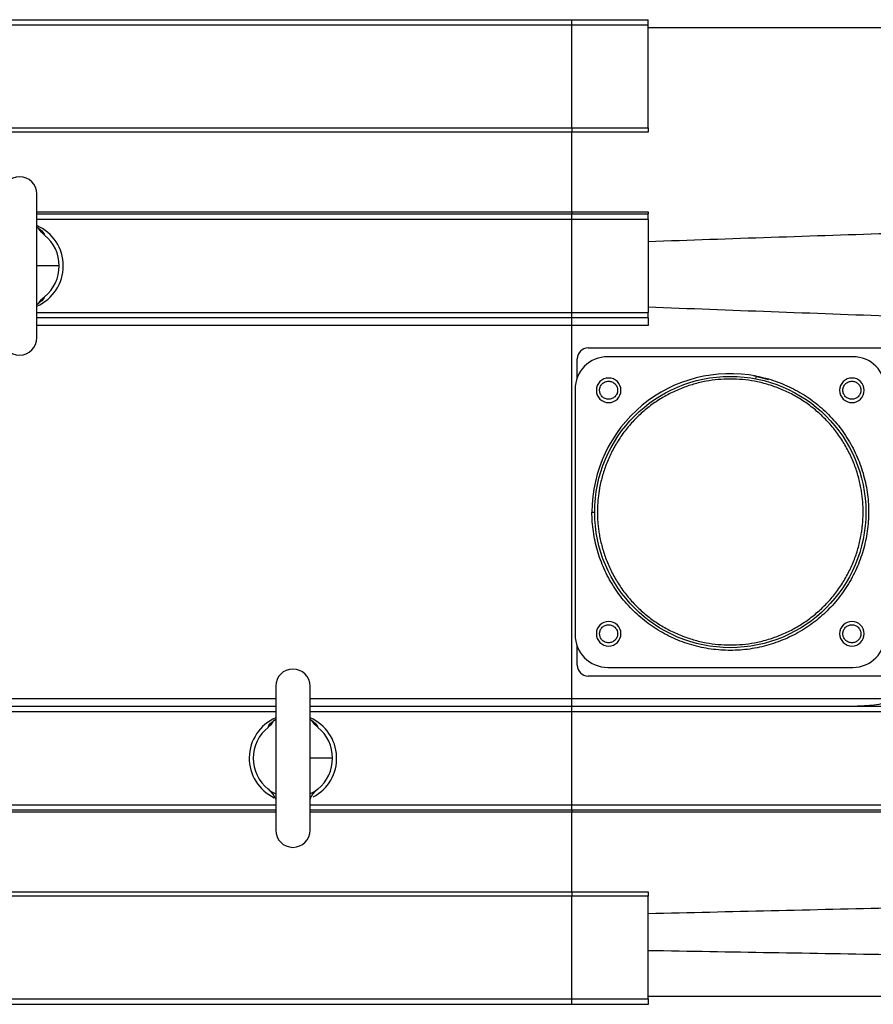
# Model space of a CAD drawing. Header units: millimetres. Extents: x 32176 to 34318, y 9875 to 11035.
# Tile 55 of 56: x 34083 to 34239, y 10800 to 10980. Entities that reach past the tile are written whole.
import ezdxf

# ---------------------------------------------------------------- set-up
doc = ezdxf.new("R2010")
doc.units = ezdxf.units.MM

msp = doc.modelspace()

# ---------------------------------------------------------------- linework, layer by layer
at = {"color": 7, "linetype": 'Continuous', "lineweight": 25}
for p, q in [((34015.76, 10979.83), (34183.76, 10979.83)), ((34183.76, 10978.83), (34015.76, 10978.83)), ((34183.76, 10978.83), (34183.76, 10979.83)), ((34183.76, 10979.83), (34197.76, 10979.83)), ((34183.76, 10960.05), (34183.76, 10978.83)), ((34197.76, 10978.83), (34183.76, 10978.83)), ((34197.76, 10978.83), (34197.76, 10979.83)), ((34197.76, 10960.05), (34197.76, 10978.83)), ((34277.76, 10978.33), (34197.76, 10978.33)), ((34015.76, 10960.05), (34183.76, 10960.05)), ((34183.76, 10959.26), (34015.76, 10959.26)), ((34183.76, 10960.05), (34183.76, 10959.26)), ((34183.76, 10960.05), (34197.76, 10960.05)), ((34183.76, 10944.71), (34183.76, 10959.26)), ((34197.76, 10959.26), (34183.76, 10959.26)), ((34197.76, 10960.05), (34197.76, 10959.26)), ((34085.91, 10921.68), (34085.91, 10947.98)), ((34085.91, 10944.71), (34183.76, 10944.71)), ((34085.91, 10944.33), (34183.76, 10944.33)), ((34183.76, 10944.71), (34183.76, 10944.33)), ((34183.76, 10944.71), (34197.76, 10944.71)), ((34183.76, 10943.33), (34183.76, 10944.33)), ((34183.76, 10944.33), (34197.76, 10944.33)), ((34197.76, 10944.71), (34197.76, 10944.33)), ((34197.76, 10943.33), (34197.76, 10944.33)), ((34183.76, 10943.33), (34085.91, 10943.33)), ((34183.76, 10926.33), (34183.76, 10943.33)), ((34197.76, 10943.33), (34183.76, 10943.33)), ((34197.76, 10943.33), (34197.76, 10926.33)), ((34085.91, 10926.33), (34183.76, 10926.33)), ((34183.76, 10925.33), (34183.76, 10926.33)), ((34183.76, 10926.33), (34197.76, 10926.33)), ((34197.76, 10925.33), (34197.76, 10926.33)), ((34183.76, 10925.33), (34085.91, 10925.33)), ((34183.76, 10923.95), (34183.76, 10925.33)), ((34197.76, 10925.33), (34183.76, 10925.33)), ((34197.76, 10925.33), (34197.76, 10923.95)), ((34183.76, 10923.95), (34085.91, 10923.95)), ((34183.76, 10855.72), (34183.76, 10923.95)), ((34197.76, 10923.95), (34183.76, 10923.95)), ((34186.76, 10919.83), (34240.76, 10919.83)), ((34184.76, 10914.39), (34184.76, 10917.83)), ((34235.16, 10918.23), (34190.36, 10918.23)), ((34216.96, 10914.76), (34219.72, 10914.08)), ((34217.44, 10914.19), (34217.54, 10914.68)), ((34184.36, 10912.23), (34184.36, 10867.43)), ((34187.46, 10889.83), (34187.96, 10889.83)), ((34184.76, 10861.83), (34184.76, 10865.28)), ((34190.36, 10861.43), (34235.16, 10861.43)), ((34240.76, 10859.83), (34186.76, 10859.83)), ((34129.61, 10857.98), (34129.61, 10831.68)), ((34135.91, 10831.68), (34135.91, 10857.98)), ((34015.76, 10855.72), (34129.61, 10855.72)), ((34015.76, 10854.33), (34129.61, 10854.33)), ((34135.91, 10855.72), (34183.76, 10855.72)), ((34135.91, 10854.33), (34183.76, 10854.33)), ((34183.76, 10854.33), (34183.76, 10855.72)), ((34183.76, 10855.72), (34242.76, 10855.72)), ((34183.76, 10853.33), (34183.76, 10854.33)), ((34183.76, 10854.33), (34274.26, 10854.33)), ((34129.61, 10853.33), (34015.76, 10853.33)), ((34183.76, 10853.33), (34135.91, 10853.33)), ((34183.76, 10836.33), (34183.76, 10853.33)), ((34274.26, 10853.33), (34183.76, 10853.33)), ((34136.23, 10837.95), (34136.23, 10837.97)), ((34015.76, 10836.33), (34129.61, 10836.33)), ((34135.91, 10836.33), (34183.76, 10836.33)), ((34183.76, 10835.33), (34183.76, 10836.33)), ((34183.76, 10836.33), (34274.26, 10836.33)), ((34129.61, 10835.33), (34015.76, 10835.33)), ((34129.61, 10834.95), (34015.76, 10834.95)), ((34183.76, 10835.33), (34135.91, 10835.33)), ((34183.76, 10834.95), (34135.91, 10834.95)), ((34183.76, 10835.33), (34183.76, 10834.95)), ((34274.26, 10835.33), (34183.76, 10835.33)), ((34183.76, 10820.41), (34183.76, 10834.95)), ((34242.76, 10834.95), (34183.76, 10834.95)), ((34015.76, 10820.41), (34183.76, 10820.41)), ((34183.76, 10820.41), (34183.76, 10819.62)), ((34183.76, 10820.41), (34197.76, 10820.41)), ((34197.76, 10820.41), (34197.76, 10819.62)), ((34183.76, 10819.62), (34015.76, 10819.62)), ((34183.76, 10800.83), (34183.76, 10819.62)), ((34197.76, 10819.62), (34183.76, 10819.62)), ((34197.76, 10800.83), (34197.76, 10819.62)), ((34015.76, 10800.83), (34183.76, 10800.83)), ((34183.76, 10799.83), (34183.76, 10800.83)), ((34183.76, 10800.83), (34197.76, 10800.83)), ((34197.76, 10801.33), (34277.76, 10801.33)), ((34197.76, 10800.83), (34197.76, 10799.83)), ((34183.76, 10799.83), (34015.76, 10799.83)), ((34197.76, 10799.83), (34183.76, 10799.83))]:
    msp.add_line(p, q, dxfattribs=at)
msp.add_circle((34212.76, 10889.83), 24.8, dxfattribs=at)
for centre, radius, start, end in [((34082.76, 10947.98), 3.15, 0, 180), ((34082.76, 10934.83), 8, 293.188, 66.812), ((34082.76, 10934.83), 7.25, 0, 51.0194), ((34082.76, 10934.83), 7.25, 308.9806, 0), ((34082.76, 10921.68), 3.15, 180, 0), ((34186.76, 10917.83), 2, 90, 180), ((34190.36, 10912.23), 6, 90, 180), ((34235.16, 10912.23), 6, 0, 90), ((34212.76, 10889.83), 25.3, 79.1003, 180), ((34190.51, 10912.08), 2.25, 0, 180), ((34235.01, 10912.08), 2.25, 0, 180), ((34190.51, 10912.08), 2.25, 180, 0), ((34235.01, 10912.08), 2.25, 180, 0), ((34190.51, 10867.58), 2.25, 0, 180), ((34235.01, 10867.58), 2.25, 0, 180), ((34190.36, 10867.43), 6, 180, 270), ((34190.51, 10867.58), 2.25, 180, 0), ((34235.01, 10867.58), 2.25, 180, 0), ((34235.16, 10867.43), 6, 270, 0), ((34186.76, 10861.83), 2, 180, 270), ((34132.76, 10857.98), 3.15, 0, 180), ((34132.76, 10844.83), 8, 113.188, 244.7533), ((34132.76, 10844.83), 7.25, 128.9806, 231.0194), ((34132.76, 10844.83), 8, 297.6299, 66.812), ((34132.76, 10844.83), 7.25, 0, 51.0194), ((34132.76, 10844.83), 7.25, 308.9806, 0), ((34132.76, 10831.68), 3.15, 180, 0)]:
    msp.add_arc(centre, radius, start, end, dxfattribs=at)
for points, knots in [([(34085.98, 10941.9), (34086.3, 10941.66), (34087.06, 10941.1), (34087.22, 10940.7), (34087.32, 10940.47)], [0, 0, 0, 0, 0.43026, 1, 1, 1, 1]), ([(34090, 10934.83), (34088.75, 10934.83), (34087.42, 10934.83), (34085.98, 10934.83), (34085.91, 10934.83)], [0, 0, 0, 0, 0.946966, 1, 1, 1, 1]), ([(34087.32, 10929.2), (34087.22, 10928.97), (34087.05, 10928.55), (34086.26, 10927.98), (34085.91, 10927.72)], [0, 0, 0, 0, 0.549883, 1, 1, 1, 1]), ([(34086.23, 10927.96), (34086.23, 10927.97), (34086.25, 10928.02), (34086.15, 10927.93), (34085.97, 10927.82), (34085.91, 10927.78)], [0, 0, 0, 0, 0.137643, 0.710555, 1, 1, 1, 1]), ([(34217.54, 10914.68), (34218.71, 10914.45), (34219.88, 10914.14), (34222.15, 10913.36), (34223.26, 10912.88), (34225.38, 10911.79), (34226.4, 10911.17), (34227.84, 10910.16), (34228.3, 10909.8), (34229.22, 10909.06), (34229.66, 10908.66), (34230.97, 10907.44), (34231.78, 10906.56), (34233.28, 10904.68), (34233.96, 10903.69), (34235.18, 10901.62), (34235.71, 10900.55), (34236.38, 10898.9), (34236.59, 10898.35), (34236.96, 10897.23), (34237.12, 10896.67), (34237.56, 10894.95), (34237.78, 10893.77), (34238.04, 10891.39), (34238.08, 10890.19), (34238, 10887.79), (34237.88, 10886.59), (34237.46, 10884.24), (34237.17, 10883.09), (34236.44, 10880.86), (34235.99, 10879.76), (34234.94, 10877.62), (34234.34, 10876.58), (34232.99, 10874.6), (34232.24, 10873.65), (34230.62, 10871.88), (34229.76, 10871.06), (34228.39, 10869.93), (34227.92, 10869.57), (34226.96, 10868.89), (34226.47, 10868.57), (34224.96, 10867.64), (34223.89, 10867.09), (34221.69, 10866.14), (34220.55, 10865.74), (34218.24, 10865.11), (34217.06, 10864.88), (34215.29, 10864.65), (34214.69, 10864.6), (34213.52, 10864.54), (34212.93, 10864.53), (34211.17, 10864.56), (34209.98, 10864.66), (34207.62, 10865.03), (34206.45, 10865.3), (34204.15, 10866.01), (34203.03, 10866.45), (34200.87, 10867.47), (34199.83, 10868.06), (34198.35, 10869.03), (34197.87, 10869.37), (34196.94, 10870.08), (34196.48, 10870.46), (34195.14, 10871.63), (34194.3, 10872.49), (34192.74, 10874.31), (34192.03, 10875.28), (34190.74, 10877.31), (34190.17, 10878.37), (34189.44, 10879.99), (34189.22, 10880.54), (34188.81, 10881.65), (34188.63, 10882.2), (34188.13, 10883.9), (34187.88, 10885.07), (34187.54, 10887.43), (34187.46, 10888.63), (34187.46, 10889.83)], [0, 0, 0, 0, 0.03125, 0.03125, 0.0625, 0.0625, 0.09375, 0.09375, 0.109375, 0.109375, 0.125, 0.125, 0.15625, 0.15625, 0.1875, 0.1875, 0.21875, 0.21875, 0.234375, 0.234375, 0.25, 0.25, 0.28125, 0.28125, 0.3125, 0.3125, 0.34375, 0.34375, 0.375, 0.375, 0.40625, 0.40625, 0.4375, 0.4375, 0.46875, 0.46875, 0.5, 0.5, 0.515625, 0.515625, 0.53125, 0.53125, 0.5625, 0.5625, 0.59375, 0.59375, 0.625, 0.625, 0.640625, 0.640625, 0.65625, 0.65625, 0.6875, 0.6875, 0.71875, 0.71875, 0.75, 0.75, 0.78125, 0.78125, 0.796875, 0.796875, 0.8125, 0.8125, 0.84375, 0.84375, 0.875, 0.875, 0.90625, 0.90625, 0.921875, 0.921875, 0.9375, 0.9375, 0.96875, 0.96875, 1, 1, 1, 1]), ([(34237.06, 10889.83), (34237.05, 10890), (34237.05, 10890.33), (34237.04, 10890.82), (34237.01, 10891.32), (34236.98, 10891.81), (34236.93, 10892.3), (34236.88, 10892.79), (34236.81, 10893.28), (34236.74, 10893.77), (34236.54, 10894.87), (34236.15, 10896.56), (34235.37, 10898.82), (34234.37, 10901.03), (34233.12, 10903.17), (34231.65, 10905.18), (34229.97, 10907.05), (34228.1, 10908.73), (34226.09, 10910.2), (34223.95, 10911.45), (34221.75, 10912.45), (34219.48, 10913.23), (34216.51, 10913.93), (34212.76, 10914.27), (34209, 10913.93), (34206.03, 10913.23), (34203.77, 10912.45), (34201.56, 10911.45), (34199.42, 10910.2), (34197.41, 10908.73), (34195.54, 10907.05), (34193.86, 10905.18), (34192.39, 10903.17), (34191.14, 10901.03), (34190.14, 10898.82), (34189.36, 10896.56), (34188.94, 10894.74), (34188.71, 10893.38), (34188.6, 10892.5), (34188.52, 10891.61), (34188.46, 10890.72), (34188.46, 10890.13), (34188.46, 10889.83)], [0, 0, 0, 0, 0.006487, 0.012964, 0.019435, 0.025902, 0.032367, 0.038835, 0.045306, 0.051785, 0.058273, 0.089144, 0.120023, 0.152182, 0.184348, 0.217191, 0.250041, 0.282884, 0.315734, 0.347893, 0.380058, 0.41093, 0.441809, 0.500001, 0.558193, 0.589065, 0.619944, 0.652103, 0.684268, 0.717111, 0.749961, 0.782804, 0.815655, 0.847813, 0.879979, 0.910851, 0.94173, 0.953398, 0.965044, 0.976682, 0.988329, 1, 1, 1, 1]), ([(34188.86, 10912.08), (34188.86, 10912.13), (34188.86, 10912.21), (34188.87, 10912.33), (34188.9, 10912.45), (34188.93, 10912.58), (34188.99, 10912.76), (34189.12, 10913), (34189.33, 10913.26), (34189.59, 10913.47), (34189.98, 10913.67), (34190.51, 10913.77), (34191.03, 10913.67), (34191.42, 10913.47), (34191.68, 10913.26), (34191.89, 10913), (34192.03, 10912.73), (34192.11, 10912.5), (34192.15, 10912.29), (34192.15, 10912.15), (34192.16, 10912.08)], [0, 0, 0, 0, 0.024173, 0.048146, 0.072059, 0.096048, 0.120253, 0.185254, 0.250358, 0.315358, 0.380463, 0.500024, 0.619586, 0.684586, 0.749691, 0.814691, 0.879795, 0.919948, 0.959802, 1, 1, 1, 1]), ([(34233.36, 10912.08), (34233.36, 10912.13), (34233.36, 10912.21), (34233.37, 10912.33), (34233.4, 10912.45), (34233.43, 10912.58), (34233.49, 10912.76), (34233.62, 10913), (34233.83, 10913.26), (34234.09, 10913.47), (34234.48, 10913.67), (34235.01, 10913.77), (34235.53, 10913.67), (34235.92, 10913.47), (34236.18, 10913.26), (34236.39, 10913), (34236.53, 10912.73), (34236.61, 10912.5), (34236.65, 10912.29), (34236.65, 10912.15), (34236.66, 10912.08)], [0, 0, 0, 0, 0.024173, 0.048146, 0.072059, 0.096048, 0.120253, 0.185254, 0.250358, 0.315358, 0.380463, 0.500024, 0.619586, 0.684586, 0.749691, 0.814691, 0.879795, 0.919948, 0.959802, 1, 1, 1, 1]), ([(34192.16, 10912.08), (34192.15, 10912.04), (34192.15, 10911.96), (34192.14, 10911.84), (34192.12, 10911.71), (34192.08, 10911.59), (34192.02, 10911.41), (34191.89, 10911.17), (34191.68, 10910.91), (34191.42, 10910.7), (34191.03, 10910.5), (34190.51, 10910.39), (34189.98, 10910.5), (34189.59, 10910.7), (34189.33, 10910.91), (34189.12, 10911.17), (34188.98, 10911.44), (34188.9, 10911.67), (34188.86, 10911.88), (34188.86, 10912.02), (34188.86, 10912.08)], [0, 0, 0, 0, 0.024173, 0.048146, 0.072059, 0.096048, 0.120253, 0.185254, 0.250358, 0.315358, 0.380463, 0.500024, 0.619586, 0.684586, 0.749691, 0.814691, 0.879795, 0.919948, 0.959802, 1, 1, 1, 1]), ([(34236.66, 10912.08), (34236.65, 10912.04), (34236.65, 10911.96), (34236.64, 10911.84), (34236.62, 10911.71), (34236.58, 10911.59), (34236.52, 10911.41), (34236.39, 10911.17), (34236.18, 10910.91), (34235.92, 10910.7), (34235.53, 10910.5), (34235.01, 10910.39), (34234.48, 10910.5), (34234.09, 10910.7), (34233.83, 10910.91), (34233.62, 10911.17), (34233.48, 10911.44), (34233.4, 10911.67), (34233.36, 10911.88), (34233.36, 10912.02), (34233.36, 10912.08)], [0, 0, 0, 0, 0.024173, 0.048146, 0.072059, 0.096048, 0.120253, 0.185254, 0.250358, 0.315358, 0.380463, 0.500024, 0.619586, 0.684586, 0.749691, 0.814691, 0.879795, 0.919948, 0.959802, 1, 1, 1, 1]), ([(34188.46, 10889.83), (34188.46, 10889.67), (34188.46, 10889.34), (34188.47, 10888.85), (34188.5, 10888.35), (34188.53, 10887.86), (34188.58, 10887.37), (34188.63, 10886.88), (34188.7, 10886.39), (34188.77, 10885.9), (34188.97, 10884.8), (34189.36, 10883.11), (34190.14, 10880.85), (34191.14, 10878.64), (34192.39, 10876.5), (34193.86, 10874.49), (34195.54, 10872.62), (34197.41, 10870.94), (34199.42, 10869.47), (34201.56, 10868.22), (34203.77, 10867.22), (34206.03, 10866.44), (34209, 10865.74), (34212.76, 10865.4), (34216.51, 10865.74), (34219.48, 10866.44), (34221.75, 10867.22), (34223.95, 10868.22), (34226.09, 10869.47), (34228.1, 10870.94), (34229.97, 10872.62), (34231.65, 10874.49), (34233.12, 10876.5), (34234.37, 10878.64), (34235.37, 10880.85), (34236.15, 10883.11), (34236.57, 10884.93), (34236.8, 10886.29), (34236.91, 10887.17), (34237, 10888.06), (34237.05, 10888.94), (34237.05, 10889.54), (34237.06, 10889.83)], [0, 0, 0, 0, 0.006487, 0.012964, 0.019435, 0.025902, 0.032367, 0.038835, 0.045306, 0.051785, 0.058273, 0.089144, 0.120023, 0.152182, 0.184348, 0.217191, 0.250041, 0.282884, 0.315734, 0.347893, 0.380058, 0.41093, 0.441809, 0.500001, 0.558193, 0.589065, 0.619944, 0.652103, 0.684268, 0.717111, 0.749961, 0.782804, 0.815655, 0.847813, 0.879979, 0.910851, 0.94173, 0.953398, 0.965044, 0.976682, 0.988329, 1, 1, 1, 1]), ([(34188.86, 10867.58), (34188.86, 10867.63), (34188.86, 10867.71), (34188.87, 10867.83), (34188.9, 10867.95), (34188.93, 10868.08), (34188.99, 10868.26), (34189.12, 10868.5), (34189.33, 10868.76), (34189.59, 10868.97), (34189.98, 10869.17), (34190.51, 10869.27), (34191.03, 10869.17), (34191.42, 10868.97), (34191.68, 10868.76), (34191.89, 10868.5), (34192.03, 10868.23), (34192.11, 10868), (34192.15, 10867.79), (34192.15, 10867.65), (34192.16, 10867.58)], [0, 0, 0, 0, 0.024173, 0.048146, 0.072059, 0.096048, 0.120253, 0.185254, 0.250358, 0.315358, 0.380463, 0.500024, 0.619586, 0.684586, 0.749691, 0.814691, 0.879795, 0.919948, 0.959802, 1, 1, 1, 1]), ([(34233.36, 10867.58), (34233.36, 10867.63), (34233.36, 10867.71), (34233.37, 10867.83), (34233.4, 10867.95), (34233.43, 10868.08), (34233.49, 10868.26), (34233.62, 10868.5), (34233.83, 10868.76), (34234.09, 10868.97), (34234.48, 10869.17), (34235.01, 10869.27), (34235.53, 10869.17), (34235.92, 10868.97), (34236.18, 10868.76), (34236.39, 10868.5), (34236.53, 10868.23), (34236.61, 10868), (34236.65, 10867.79), (34236.65, 10867.65), (34236.66, 10867.58)], [0, 0, 0, 0, 0.0241726, 0.0481462, 0.0720585, 0.0960484, 0.1202531, 0.1852537, 0.2503578, 0.3153584, 0.3804625, 0.5000242, 0.619586, 0.6845865, 0.7496906, 0.8146912, 0.8797953, 0.9199483, 0.9598022, 1, 1, 1, 1]), ([(34192.16, 10867.58), (34192.15, 10867.54), (34192.15, 10867.46), (34192.14, 10867.34), (34192.12, 10867.21), (34192.08, 10867.09), (34192.02, 10866.91), (34191.89, 10866.67), (34191.68, 10866.41), (34191.42, 10866.2), (34191.03, 10866), (34190.51, 10865.89), (34189.98, 10866), (34189.59, 10866.2), (34189.33, 10866.41), (34189.12, 10866.67), (34188.98, 10866.94), (34188.9, 10867.17), (34188.86, 10867.38), (34188.86, 10867.52), (34188.86, 10867.58)], [0, 0, 0, 0, 0.024173, 0.048146, 0.072059, 0.096048, 0.120253, 0.185254, 0.250358, 0.315358, 0.380463, 0.500024, 0.619586, 0.684586, 0.749691, 0.814691, 0.879795, 0.919948, 0.959802, 1, 1, 1, 1]), ([(34236.66, 10867.58), (34236.65, 10867.54), (34236.65, 10867.46), (34236.64, 10867.34), (34236.62, 10867.21), (34236.58, 10867.09), (34236.52, 10866.91), (34236.39, 10866.67), (34236.18, 10866.41), (34235.92, 10866.2), (34235.53, 10866), (34235.01, 10865.89), (34234.48, 10866), (34234.09, 10866.2), (34233.83, 10866.41), (34233.62, 10866.67), (34233.48, 10866.94), (34233.4, 10867.17), (34233.36, 10867.38), (34233.36, 10867.52), (34233.36, 10867.58)], [0, 0, 0, 0, 0.024173, 0.048146, 0.072059, 0.096048, 0.120253, 0.185254, 0.250358, 0.315358, 0.380463, 0.500024, 0.619586, 0.684586, 0.749691, 0.814691, 0.879795, 0.919948, 0.959802, 1, 1, 1, 1]), ([(34242.76, 10855.72), (34242.76, 10855.65), (34242.71, 10855.58), (34242.61, 10855.48), (34242.54, 10855.43), (34242.35, 10855.32), (34242.22, 10855.25), (34241.8, 10855.09), (34241.52, 10855), (34240.66, 10854.78), (34240.08, 10854.68), (34238.92, 10854.51), (34238.34, 10854.45), (34237.18, 10854.36), (34236.6, 10854.33), (34236.02, 10854.33)], [0, 0, 0, 0, 0.03125, 0.03125, 0.0625, 0.0625, 0.125, 0.125, 0.25, 0.25, 0.5, 0.5, 0.75, 0.75, 1, 1, 1, 1]), ([(34128.2, 10850.47), (34128.29, 10850.7), (34128.46, 10851.12), (34129.25, 10851.69), (34129.61, 10851.95)], [0, 0, 0, 0, 0.549883, 1, 1, 1, 1]), ([(34129.28, 10851.7), (34129.28, 10851.7), (34129.27, 10851.65), (34129.36, 10851.74), (34129.54, 10851.85), (34129.61, 10851.89)], [0, 0, 0, 0, 0.1376434, 0.7105553, 1, 1, 1, 1]), ([(34135.98, 10851.9), (34136.3, 10851.66), (34137.06, 10851.1), (34137.22, 10850.7), (34137.32, 10850.47)], [0, 0, 0, 0, 0.43026, 1, 1, 1, 1]), ([(34140, 10844.83), (34138.75, 10844.83), (34137.42, 10844.83), (34135.98, 10844.83), (34135.91, 10844.83)], [0, 0, 0, 0, 0.946966, 1, 1, 1, 1]), ([(34128.2, 10839.2), (34128.58, 10838.83), (34129.15, 10838.27), (34129.49, 10837.56), (34129.61, 10837.32)], [0, 0, 0, 0, 0.670679, 1, 1, 1, 1]), ([(34135.91, 10837.29), (34135.95, 10837.41), (34136.19, 10838), (34136.69, 10838.65), (34137.19, 10839.09), (34137.32, 10839.2)], [0, 0, 0, 0, 0.161564, 0.796801, 1, 1, 1, 1])]:
    msp.add_open_spline(points, degree=3, knots=knots, dxfattribs=at)
for points in [[(34087.32, 10940.47), (34086.9, 10940.8), (34086.58, 10941.2), (34086.29, 10941.63)], [(34197.76, 10939.29), (34212.75, 10939.83), (34227.75, 10940.33), (34242.76, 10940.82)], [(34086.29, 10928.04), (34086.58, 10928.47), (34086.9, 10928.87), (34087.32, 10929.2)], [(34242.76, 10925.59), (34227.75, 10926.13), (34212.75, 10926.69), (34197.76, 10927.27)], [(34128.2, 10850.47), (34128.61, 10850.8), (34128.93, 10851.2), (34129.22, 10851.63)], [(34137.32, 10850.47), (34136.9, 10850.8), (34136.58, 10851.2), (34136.29, 10851.63)], [(34128.2, 10839.2), (34128.67, 10838.82), (34129.16, 10838.51), (34129.65, 10838.29)], [(34135.86, 10838.29), (34136.37, 10838.52), (34136.86, 10838.83), (34137.32, 10839.2)], [(34197.76, 10816.44), (34212.75, 10816.8), (34227.75, 10817.15), (34242.76, 10817.49)], [(34242.76, 10808.88), (34227.75, 10809.12), (34212.75, 10809.37), (34197.76, 10809.64)]]:
    msp.add_open_spline(points, degree=3, dxfattribs=at)

doc.saveas('drawing.dxf')
